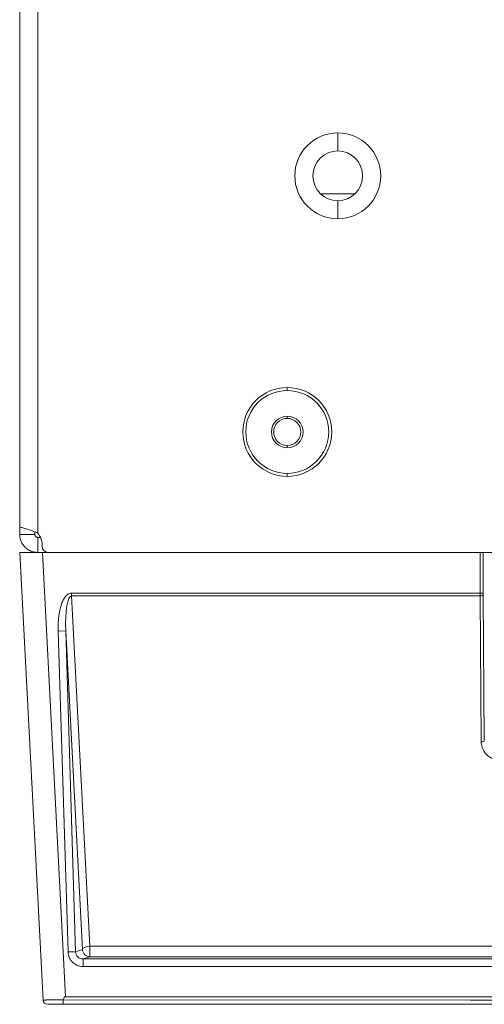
# Model space of a CAD drawing. Header units: millimetres. Extents: x 11 to 1665, y 44 to 957.
# Tile 4 of 69: x 653 to 684, y 44 to 110. Entities that reach past the tile are written whole.
import ezdxf

# ---------------------------------------------------------------- set-up
doc = ezdxf.new("R2010")
doc.units = ezdxf.units.MM
doc.header["$MEASUREMENT"] = 0
doc.layers.get('0').update_dxf_attribs({"lineweight": 25})

msp = doc.modelspace()

# ---------------------------------------------------------------- linework, layer by layer
at = {"color": 0, "linetype": 'Continuous', "lineweight": 0, "extrusion": (1, -4.93038e-32, -2.22045e-16)}
for p, q in [((653.013, 76.017), (653.013, 642.608)), ((653.013, 76.017), (653.013, 642.608)), ((654.213, 75.598), (654.213, 642.608)), ((654.213, 75.598), (654.213, 642.608)), ((674.113, 100.971), (674.113, 102.171)), ((674.113, 100.971), (674.113, 102.171)), ((672.98, 98.121), (675.245, 98.121)), ((674.113, 97.671), (674.113, 96.471)), ((674.113, 97.671), (674.113, 96.471)), ((670.763, 85.271), (670.763, 85.071)), ((670.763, 85.271), (670.763, 85.071)), ((670.763, 83.221), (670.763, 83.371)), ((670.763, 81.421), (670.763, 81.271)), ((670.763, 79.371), (670.763, 79.571)), ((670.763, 79.371), (670.763, 79.571)), ((653.013, 75.521), (653.013, 76.017)), ((653.013, 75.521), (653.013, 76.017)), ((653.013, 75.521), (653.695, 75.521)), ((653.013, 75.521), (653.695, 75.521)), ((653.695, 75.521), (654.013, 75.521)), ((653.695, 75.521), (654.013, 75.521)), ((654.013, 75.521), (654.013, 75.69)), ((654.013, 75.521), (654.013, 75.69)), ((654.213, 75.003), (654.213, 75.321)), ((654.39, 75.321), (654.213, 75.321)), ((654.213, 75.003), (654.213, 75.321)), ((654.39, 75.321), (654.213, 75.321)), ((654.213, 74.321), (654.213, 75.003)), ((654.213, 74.321), (654.213, 75.003)), ((654.499, 74.721), (654.499, 74.821)), ((654.499, 74.721), (654.499, 74.821)), ((654.515, 74.321), (653.013, 74.321)), ((654.571, 44.605), (653.013, 74.321)), ((683.566, 74.321), (654.515, 74.321)), ((656.061, 44.821), (654.515, 74.321)), ((654.86, 74.321), (654.86, 74.323)), ((654.86, 74.321), (654.86, 74.323)), ((654.894, 74.321), (654.894, 74.321)), ((654.894, 74.321), (654.894, 74.321)), ((672.013, 74.321), (654.899, 74.321)), ((672.013, 74.321), (654.899, 74.321)), ((734.313, 74.321), (672.013, 74.321)), ((734.313, 74.321), (672.013, 74.321)), ((683.566, 71.62), (683.566, 74.321)), ((683.766, 71.62), (683.766, 74.321)), ((656.451, 71.62), (683.566, 71.62)), ((656.451, 71.429), (656.451, 71.62)), ((656.451, 71.429), (683.567, 71.429)), ((656.451, 71.429), (657.67, 48.172)), ((683.766, 71.62), (683.566, 71.62)), ((683.637, 61.745), (683.567, 71.429)), ((683.837, 61.821), (683.767, 71.506)), ((656.063, 69.113), (655.564, 69.098)), ((656.219, 47.798), (655.564, 69.098)), ((656.718, 47.814), (656.063, 69.113)), ((656.063, 69.113), (657.171, 47.966)), ((656.718, 47.814), (656.219, 47.798)), ((657.171, 47.966), (656.718, 47.814)), ((733.856, 48.172), (657.67, 48.172)), ((657.67, 47.482), (657.67, 48.172)), ((657.67, 47.482), (657.219, 47.33)), ((734.307, 47.33), (657.219, 47.33)), ((657.219, 47.33), (657.219, 46.83)), ((657.67, 47.482), (733.856, 47.482)), ((734.307, 46.83), (657.219, 46.83)), ((682.914, 44.605), (655.891, 44.612)), ((656.061, 44.821), (680.891, 44.821)), ((680.891, 44.821), (709.927, 44.821)), ((708.56, 44.605), (682.914, 44.605)), ((682.914, 44.321), (655.91, 44.321)), ((708.56, 44.321), (682.914, 44.321))]:
    msp.add_line(p, q, dxfattribs=at)
at = {"color": 0, "linetype": 'Continuous', "lineweight": 0}
for centre, radius, start, end in [((674.113, 99.321), 2.85, 90, 270), ((674.113, 99.321), 2.85, 90, 270), ((674.113, 99.321), 2.85, 270, 90), ((674.113, 99.321), 2.85, 270, 90), ((674.113, 99.321), 1.65, 90, 270), ((674.113, 99.321), 1.65, 90, 270), ((674.113, 99.321), 1.65, 270, 90), ((674.113, 99.321), 1.65, 270, 90), ((670.763, 82.321), 2.75, 90, 270), ((670.763, 82.321), 1.05, 90, 270), ((670.763, 82.321), 0.9, 90, 270)]:
    msp.add_arc(centre, radius, start, end, dxfattribs=at)
at = {"color": 0, "linetype": 'Continuous', "lineweight": 0, "extrusion": (-2.22045e-16, 1.09476e-47, -1)}
for centre, radius, start, end in [((-670.763, 82.321), 2.95, 270, 90), ((-670.763, 82.321), 2.95, 270, 90), ((-670.763, 82.321), 2.95, 90, 270), ((-670.763, 82.321), 2.95, 90, 270), ((-670.763, 82.321), 2.75, 90, 270), ((-670.763, 82.321), 1.05, 90, 270), ((-670.763, 82.321), 0.9, 90, 270), ((-653.299, 74.821), 1.2, 139.62309, 180), ((-653.299, 74.821), 1.2, 139.62309, 180), ((-654.899, 74.721), 0.4, 270, 0), ((-654.899, 74.721), 0.4, 270, 0), ((-654.87, 44.621), 0.3, 270, 357)]:
    msp.add_arc(centre, radius, start, end, dxfattribs=at)
at = {"color": 0, "linetype": 'Continuous', "lineweight": 0, "extrusion": (-2.22045e-16, 4.62223e-33, -1)}
msp.add_ellipse((656.568, 69.002), major_axis=(0.127, -2.427), ratio=0.205691, start_param=1.627349, end_param=3.161599, dxfattribs=at)
at = {"color": 0, "linetype": 'Continuous', "lineweight": 0, "extrusion": (-2.22045e-16, 7.05297e-38, -1)}
msp.add_ellipse((683.572, 71.62), major_axis=(0, 0.5), ratio=0.010477, start_param=-1.96267, end_param=-1.570797, dxfattribs=at)
at = {"color": 0, "linetype": 'Continuous', "lineweight": 0}
for centre, major_axis, ratio, start_param, end_param in [((683.567, 71.506), (0.2, 0.001), 0.381894, -1.573551, -0.018885), ((657.67, 47.981), (-0.499, -0.026), 0.381455, -1.590785, -0.056634), ((657.67, 47.981), (0.159, -0.474), 0.998505, -1.864178, -0.324985), ((657.561, 16.199), (-1.504, 28.622), 0.052336, -0.00275, 0.118105)]:
    msp.add_ellipse(centre, major_axis=major_axis, ratio=ratio, start_param=start_param, end_param=end_param, dxfattribs=at)
at = {"color": 0, "linetype": 'Continuous', "lineweight": 0, "extrusion": (-2.22045e-16, 1.14794e-41, -1)}
msp.add_ellipse((683.772, 71.62), major_axis=(0, 0.3), ratio=0.017452, start_param=-1.962646, end_param=-1.570859, dxfattribs=at)
at = {"color": 0, "linetype": 'Continuous', "lineweight": 0, "extrusion": (-2.22045e-16, 5.77779e-34, -1)}
msp.add_ellipse((683.637, 61.821), major_axis=(0.2, 0.001), ratio=0.381894, start_param=0.018885, end_param=1.573551, dxfattribs=at)
at = {"color": 0, "linetype": 'Continuous', "lineweight": 0, "extrusion": (-2.22045e-16, -1.2326e-32, -1)}
msp.add_ellipse((657.219, 47.83), major_axis=(0.476, 0.16), ratio=0.995529, start_param=1.895977, end_param=3.435166, dxfattribs=at)
at = {"color": 0, "linetype": 'Continuous', "lineweight": 0}
for points, knots in [([(653.013, 76.017), (653.013, 76.014), (653.021, 76.01), (653.053, 75.998), (653.077, 75.99), (653.169, 75.963), (653.258, 75.939), (653.475, 75.877), (653.598, 75.841), (653.772, 75.782), (653.814, 75.767), (653.917, 75.729), (653.979, 75.705), (654.098, 75.654), (654.156, 75.627), (654.213, 75.598)], [0.000001, 0.000001, 0.000001, 0.000001, 0.0241928, 0.0241928, 0.0480971, 0.0480971, 0.0958101, 0.0958101, 0.1413955, 0.1413955, 0.1555725, 0.1555725, 0.175861, 0.175861, 0.1949714, 0.1949714, 0.1949714, 0.1949714]), ([(653.013, 76.017), (653.013, 76.014), (653.021, 76.01), (653.053, 75.998), (653.077, 75.99), (653.169, 75.963), (653.258, 75.939), (653.475, 75.877), (653.598, 75.841), (653.772, 75.782), (653.814, 75.767), (653.917, 75.729), (653.979, 75.705), (654.099, 75.654), (654.156, 75.627), (654.213, 75.598)], [0.000001, 0.000001, 0.000001, 0.000001, 0.0242097, 0.0242097, 0.0481303, 0.0481303, 0.0958439, 0.0958439, 0.1414294, 0.1414294, 0.155597, 0.155597, 0.1758725, 0.1758725, 0.1949714, 0.1949714, 0.1949714, 0.1949714]), ([(654.213, 74.321), (654.124, 74.321), (654.035, 74.331), (653.861, 74.37), (653.777, 74.4), (653.643, 74.463), (653.592, 74.492), (653.479, 74.569), (653.419, 74.618), (653.258, 74.779), (653.173, 74.905), (653.079, 75.119), (653.054, 75.2), (653.021, 75.362), (653.013, 75.442), (653.013, 75.521)], [0.000001, 0.000001, 0.000001, 0.000001, 0.0267287, 0.0267287, 0.0534443, 0.0534443, 0.0711422, 0.0711422, 0.0945083, 0.0945083, 0.1399997, 0.1399997, 0.1660431, 0.1660431, 0.1909617, 0.1909617, 0.1909617, 0.1909617]), ([(654.213, 74.321), (654.124, 74.321), (654.035, 74.331), (653.861, 74.37), (653.777, 74.399), (653.644, 74.463), (653.592, 74.492), (653.479, 74.568), (653.419, 74.618), (653.258, 74.779), (653.173, 74.905), (653.079, 75.119), (653.054, 75.2), (653.021, 75.362), (653.013, 75.442), (653.013, 75.521)], [0.000001, 0.000001, 0.000001, 0.000001, 0.0267218, 0.0267218, 0.0534307, 0.0534307, 0.0711241, 0.0711241, 0.0944901, 0.0944901, 0.1399815, 0.1399815, 0.1660344, 0.1660344, 0.1909618, 0.1909618, 0.1909618, 0.1909618]), ([(654.213, 75.321), (654.197, 75.321), (654.181, 75.323), (654.149, 75.331), (654.134, 75.337), (654.103, 75.353), (654.087, 75.365), (654.056, 75.395), (654.044, 75.412), (654.021, 75.457), (654.013, 75.49), (654.013, 75.521)], [0.000001, 0.000001, 0.000001, 0.000001, 0.00490764, 0.00490764, 0.00985144, 0.00985144, 0.01591948, 0.01591948, 0.02280032, 0.02280032, 0.03491173, 0.03491173, 0.03491173, 0.03491173]), ([(654.213, 75.321), (654.197, 75.321), (654.181, 75.323), (654.149, 75.331), (654.134, 75.337), (654.103, 75.353), (654.087, 75.365), (654.056, 75.395), (654.044, 75.412), (654.021, 75.457), (654.013, 75.49), (654.013, 75.521)], [0.000001, 0.000001, 0.000001, 0.000001, 0.00490764, 0.00490764, 0.00985144, 0.00985144, 0.01591948, 0.01591948, 0.02280032, 0.02280032, 0.03491173, 0.03491173, 0.03491173, 0.03491173]), ([(655.564, 69.098), (655.56, 69.202), (655.559, 69.402), (655.569, 69.68), (655.59, 69.935), (655.618, 70.168), (655.654, 70.379), (655.695, 70.57), (655.741, 70.741), (655.791, 70.896), (655.845, 71.036), (655.904, 71.163), (655.971, 71.281), (656.047, 71.389), (656.127, 71.478), (656.212, 71.546), (656.309, 71.599), (656.4, 71.62), (656.451, 71.62)], [0, 0, 0, 0, 0.0625, 0.125, 0.1875, 0.25, 0.3125, 0.375, 0.4375, 0.5, 0.5625, 0.625, 0.6875, 0.75, 0.8125, 0.875, 0.9375, 0.9999998, 0.9999998, 0.9999998, 0.9999998]), ([(684.845, 60.545), (684.738, 60.545), (684.637, 60.558), (684.538, 60.585), (684.439, 60.611), (684.344, 60.65), (684.258, 60.698), (684.172, 60.746), (684.096, 60.802), (684.03, 60.862), (683.965, 60.922), (683.91, 60.985), (683.865, 61.048), (683.819, 61.111), (683.783, 61.174), (683.754, 61.236), (683.724, 61.298), (683.702, 61.358), (683.685, 61.417), (683.667, 61.476), (683.656, 61.533), (683.648, 61.588), (683.64, 61.642), (683.637, 61.695), (683.637, 61.745)], [0, 0, 0, 0, 0.125, 0.125, 0.125, 0.25, 0.25, 0.25, 0.375, 0.375, 0.375, 0.5, 0.5, 0.5, 0.625, 0.625, 0.625, 0.75, 0.75, 0.75, 0.875, 0.875, 0.875, 1, 1, 1, 1]), ([(657.219, 46.83), (657.146, 46.83), (657.074, 46.837), (657.001, 46.854), (656.928, 46.87), (656.852, 46.896), (656.784, 46.929), (656.716, 46.961), (656.655, 47.001), (656.601, 47.042), (656.548, 47.084), (656.503, 47.128), (656.465, 47.172), (656.426, 47.216), (656.393, 47.261), (656.365, 47.307), (656.337, 47.353), (656.313, 47.401), (656.292, 47.451), (656.272, 47.501), (656.255, 47.553), (656.242, 47.611), (656.229, 47.668), (656.221, 47.731), (656.219, 47.798)], [0, 0, 0, 0, 0.125, 0.125, 0.125, 0.25, 0.25, 0.25, 0.375, 0.375, 0.375, 0.5, 0.5, 0.5, 0.625, 0.625, 0.625, 0.75, 0.75, 0.75, 0.875, 0.875, 0.875, 1, 1, 1, 1]), ([(655.891, 44.612), (655.846, 44.612), (655.8, 44.613), (655.754, 44.614), (655.718, 44.615), (655.682, 44.616), (655.645, 44.617), (655.594, 44.617), (655.541, 44.617), (655.489, 44.616), (655.457, 44.615), (655.424, 44.614), (655.392, 44.614), (655.336, 44.613), (655.281, 44.613), (655.229, 44.612), (655.204, 44.612), (655.179, 44.612), (655.156, 44.611), (655.103, 44.611), (655.055, 44.611), (655.012, 44.61), (654.995, 44.61), (654.98, 44.61), (654.965, 44.609), (654.922, 44.609), (654.884, 44.609), (654.851, 44.608), (654.842, 44.608), (654.833, 44.608), (654.824, 44.608), (654.791, 44.608), (654.762, 44.607), (654.736, 44.607), (654.731, 44.607), (654.726, 44.607), (654.721, 44.607), (654.695, 44.607), (654.672, 44.606), (654.652, 44.606), (654.65, 44.606), (654.647, 44.606), (654.645, 44.606), (654.624, 44.606), (654.607, 44.606), (654.594, 44.606), (654.594, 44.606), (654.593, 44.606), (654.592, 44.606), (654.579, 44.605), (654.571, 44.605), (654.571, 44.605)], [0.0000081, 0.0000081, 0.0000081, 0.0000081, 0.0622205, 0.0622205, 0.0622205, 0.1111111, 0.1111111, 0.1111111, 0.1793762, 0.1793762, 0.1793762, 0.2222222, 0.2222222, 0.2222222, 0.2971164, 0.2971164, 0.2971164, 0.3333333, 0.3333333, 0.3333333, 0.414203, 0.414203, 0.414203, 0.4444444, 0.4444444, 0.4444444, 0.5311251, 0.5311251, 0.5311251, 0.5555556, 0.5555556, 0.5555556, 0.648202, 0.648202, 0.648202, 0.6666667, 0.6666667, 0.6666667, 0.7654269, 0.7654269, 0.7654269, 0.7777778, 0.7777778, 0.7777778, 0.882741, 0.882741, 0.882741, 0.8888889, 0.8888889, 0.8888889, 1, 1, 1, 1]), ([(655.891, 44.612), (655.891, 44.573), (655.892, 44.535), (655.894, 44.464), (655.895, 44.432), (655.899, 44.379), (655.901, 44.358), (655.905, 44.329), (655.908, 44.321), (655.91, 44.321), (655.91, 44.321), (655.91, 44.321)], [-0.04623204, -0.04623204, -0.04623204, -0.04623204, -0.03458135, -0.03458135, -0.02298609, -0.02298609, -0.01141141, -0.01141141, 0, 0, 0.00020574, 0.00020574, 0.00020574, 0.00020574]), ([(655.91, 44.321), (655.88, 44.321), (655.849, 44.321), (655.818, 44.321), (655.784, 44.321), (655.751, 44.321), (655.716, 44.321), (655.68, 44.321), (655.643, 44.321), (655.606, 44.321), (655.575, 44.321), (655.545, 44.321), (655.515, 44.321), (655.475, 44.321), (655.435, 44.321), (655.397, 44.321), (655.374, 44.321), (655.351, 44.321), (655.33, 44.321), (655.291, 44.321), (655.255, 44.321), (655.223, 44.321), (655.208, 44.321), (655.194, 44.321), (655.18, 44.321), (655.148, 44.321), (655.12, 44.321), (655.095, 44.321), (655.086, 44.321), (655.078, 44.321), (655.07, 44.321), (655.044, 44.321), (655.022, 44.321), (655.003, 44.321), (654.998, 44.321), (654.993, 44.321), (654.989, 44.321), (654.969, 44.321), (654.951, 44.321), (654.935, 44.321), (654.933, 44.321), (654.931, 44.321), (654.929, 44.321), (654.913, 44.321), (654.899, 44.321), (654.889, 44.321), (654.888, 44.321), (654.888, 44.321), (654.887, 44.321), (654.877, 44.321), (654.87, 44.321), (654.87, 44.321)], [0, 0, 0, 0, 0.053618, 0.053618, 0.053618, 0.111111, 0.111111, 0.111111, 0.172153, 0.172153, 0.172153, 0.222222, 0.222222, 0.222222, 0.290989, 0.290989, 0.290989, 0.333333, 0.333333, 0.333333, 0.409201, 0.409201, 0.409201, 0.444444, 0.444444, 0.444444, 0.527109, 0.527109, 0.527109, 0.555556, 0.555556, 0.555556, 0.645152, 0.645152, 0.645152, 0.666667, 0.666667, 0.666667, 0.763391, 0.763391, 0.763391, 0.777778, 0.777778, 0.777778, 0.881725, 0.881725, 0.881725, 0.888889, 0.888889, 0.888889, 1, 1, 1, 1])]:
    msp.add_open_spline(points, degree=3, knots=knots, dxfattribs=at)
msp.add_open_spline([(654.894, 74.321), (654.894, 74.321), (654.895, 74.321), (654.896, 74.321)], degree=3, dxfattribs=at)
msp.add_open_spline([(654.894, 74.321), (654.894, 74.321), (654.895, 74.321), (654.896, 74.321)], degree=3, dxfattribs=at)

doc.saveas('drawing.dxf')
